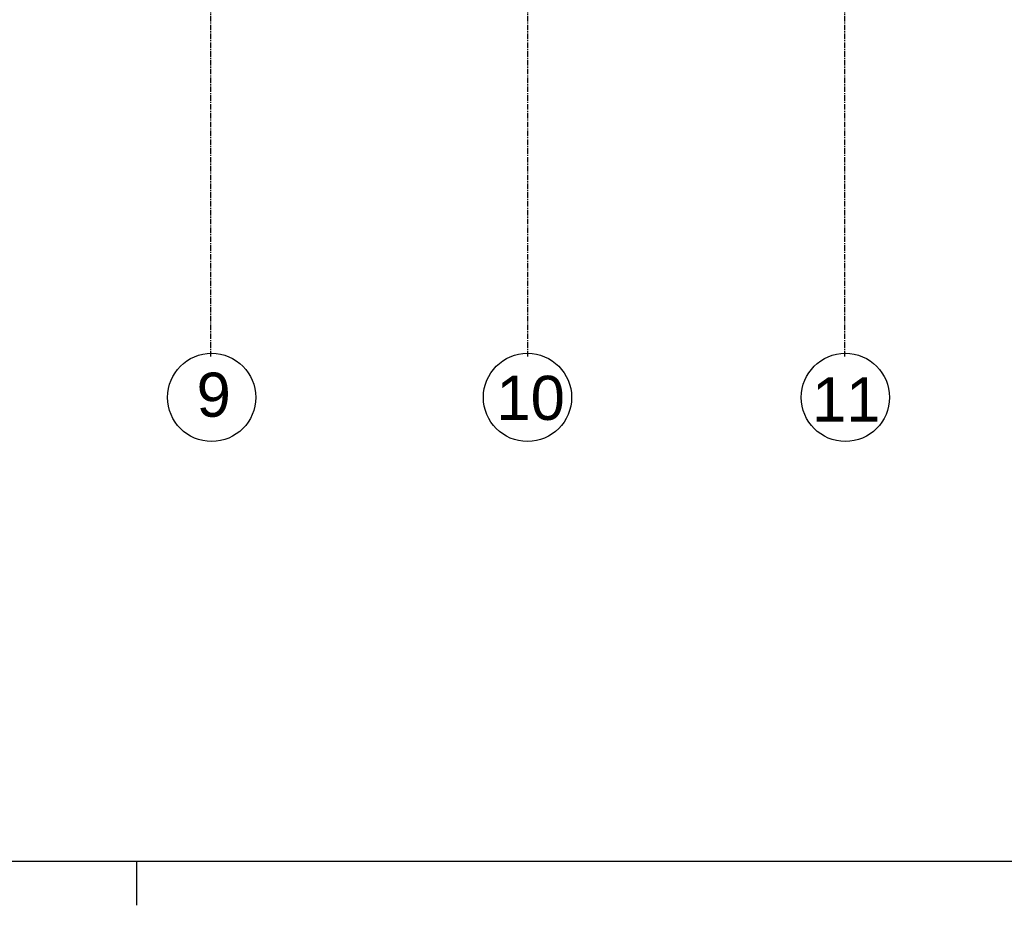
# Model space of a CAD drawing. Extents: x -132501 to 411300, y -42818 to 427495.
# Tile 196 of 256: x 152487 to 163650, y 6132 to 16171. Entities that reach past the tile are written whole.
import ezdxf

# ---------------------------------------------------------------- set-up
doc = ezdxf.new("R2010")
doc.units = 0
doc.header["$LTSCALE"] = 50
doc.linetypes.add('CENTER', pattern=[2, 1.25, -0.25, 0.25, -0.25])
doc.layers.add('KADER', color=7, linetype='CONTINUOUS')
doc.layers.add('STRAMIEN', color=2, linetype='CENTER')
doc.styles.get("Standard").update_dxf_attribs({"font": 'ARIAL.TTF'})

# ---------------------------------------------------------------- blocks, each defined once
blk = doc.blocks.new('KADERA0')
at = {"layer": 'KADER', "color": 4}
blk.add_line((25, 10), (1179, 10), dxfattribs=at)
at = {"layer": 'KADER', "color": 1}
blk.add_line((769, 0), (769, 10), dxfattribs=at)

msp = doc.modelspace()

# ---------------------------------------------------------------- linework, layer by layer
at = {"layer": 'STRAMIEN'}
for points in [[(154654.6074, 12351.7485), (154654.6074, 42160.7485)], [(158247.6074, 12351.7485), (158247.6074, 42160.7485)], [(161840.6074, 12351.7485), (161840.6074, 42160.7485)]]:
    msp.add_lwpolyline(points, dxfattribs=at)
at = {"layer": 'STRAMIEN', "color": 2, "linetype": 'Continuous'}
for centre in [(154662.9074, 11889.3485), (158243.9074, 11889.3485), (161847.9074, 11889.3485)]:
    msp.add_circle(centre, 500, dxfattribs=at)

# ---------------------------------------------------------------- block references
at = {"layer": 'KADER', "color": 2, "linetype": 'Continuous', "xscale": 50, "yscale": 50, "zscale": 50}
msp.add_blockref('KADERA0', (115362.9074, 6132.3485), dxfattribs=at)

# ---------------------------------------------------------------- texts
at = {"layer": 'STRAMIEN', "color": 3}
for s, p in [('9', (154491.9074, 11670.3485)), ('10', (157890.9074, 11634.3485)), ('11', (161468.9074, 11615.3485))]:
    msp.add_text(s, height=500, dxfattribs=at).set_placement(p)

doc.saveas('drawing.dxf')
